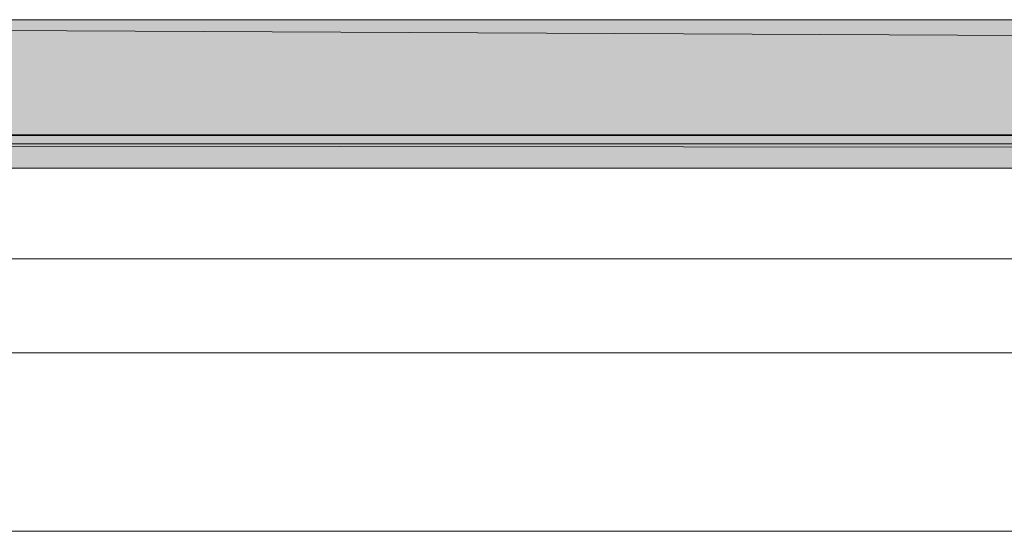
# Model space of a CAD drawing. Header units: centimetres. Extents: x -16053 to 7031, y -7778 to 254.
# Tile 226 of 256: x -117 to -64, y -1026 to -998. Entities that reach past the tile are written whole.
import ezdxf

# ---------------------------------------------------------------- set-up
doc = ezdxf.new("R2010")
doc.units = ezdxf.units.CM
doc.header["$MEASUREMENT"] = 0
doc.layers.get('0').update_dxf_attribs({"linetype": 'CONTINUOUS'})

msp = doc.modelspace()

# ---------------------------------------------------------------- hatches: boundary and pattern name
at = {"true_color": 0xe0e2df}
h = msp.add_hatch(color=254, dxfattribs=at)
h.paths.add_polyline_path([(-234.982, -1004.783), (1005.538, -1004.783), (-234.982, -998.499)])
h.paths.add_polyline_path([(1005.538, -1004.783), (-234.982, -998.499), (1005.538, -998.499)])
h = msp.add_hatch(color=254, dxfattribs=at)
h.paths.add_polyline_path([(-234.982, -1005.279), (1003.884, -1005.279), (-234.982, -1004.783)])
h.paths.add_polyline_path([(1003.884, -1005.279), (-234.982, -1004.783), (1005.538, -1004.783)])
h = msp.add_hatch(color=254, dxfattribs=at)
h.paths.add_polyline_path([(-234.982, -1006.602), (1003.057, -1006.602), (-234.982, -1005.279)])
h.paths.add_polyline_path([(1003.057, -1006.602), (-234.982, -1005.279), (1003.884, -1005.279)])

# ---------------------------------------------------------------- linework, layer by layer
at = {"color": 8, "linetype": 'Continuous', "lineweight": 15, "true_color": 0x767676}
for points in [[(-324.288, -998.499), (1760.335, -998.499), (1760.335, -998.499)], [(-324.288, -1006.602), (1742.97, -1006.602), (1742.97, -1006.602)]]:
    msp.add_lwpolyline(points, dxfattribs=at)
at = {"color": 254, "linetype": 'Continuous', "lineweight": 5, "true_color": 0xe0e2df}
for points in [[(-234.982, -1004.783), (1005.538, -1004.783), (-234.982, -998.499)], [(1005.538, -1004.783), (-234.982, -998.499), (1005.538, -998.499)], [(-234.982, -1005.279), (1003.884, -1005.279), (-234.982, -1004.783)], [(1003.884, -1005.279), (-234.982, -1004.783), (1005.538, -1004.783)], [(-234.982, -1005.279), (1003.884, -1005.279), (1003.884, -1005.279)], [(1003.884, -1005.279), (1003.884, -1005.279), (-234.982, -1005.279)], [(-234.982, -1006.602), (1003.057, -1006.602), (-234.982, -1005.279)], [(1003.057, -1006.602), (-234.982, -1005.279), (1003.884, -1005.279)]]:
    msp.add_lwpolyline(points, close=True, dxfattribs=at)
at = {"color": 8, "linetype": 'Continuous', "lineweight": 18, "true_color": 0x767676}
for points in [[(-324.288, -1011.564), (-2.457, -1011.564), (-2.457, -1011.564)], [(-324.288, -1016.691), (-2.457, -1016.691), (-2.457, -1016.691)], [(-324.288, -1026.448), (-2.457, -1026.448), (-2.457, -1026.448)]]:
    msp.add_lwpolyline(points, dxfattribs=at)

doc.saveas('drawing.dxf')
